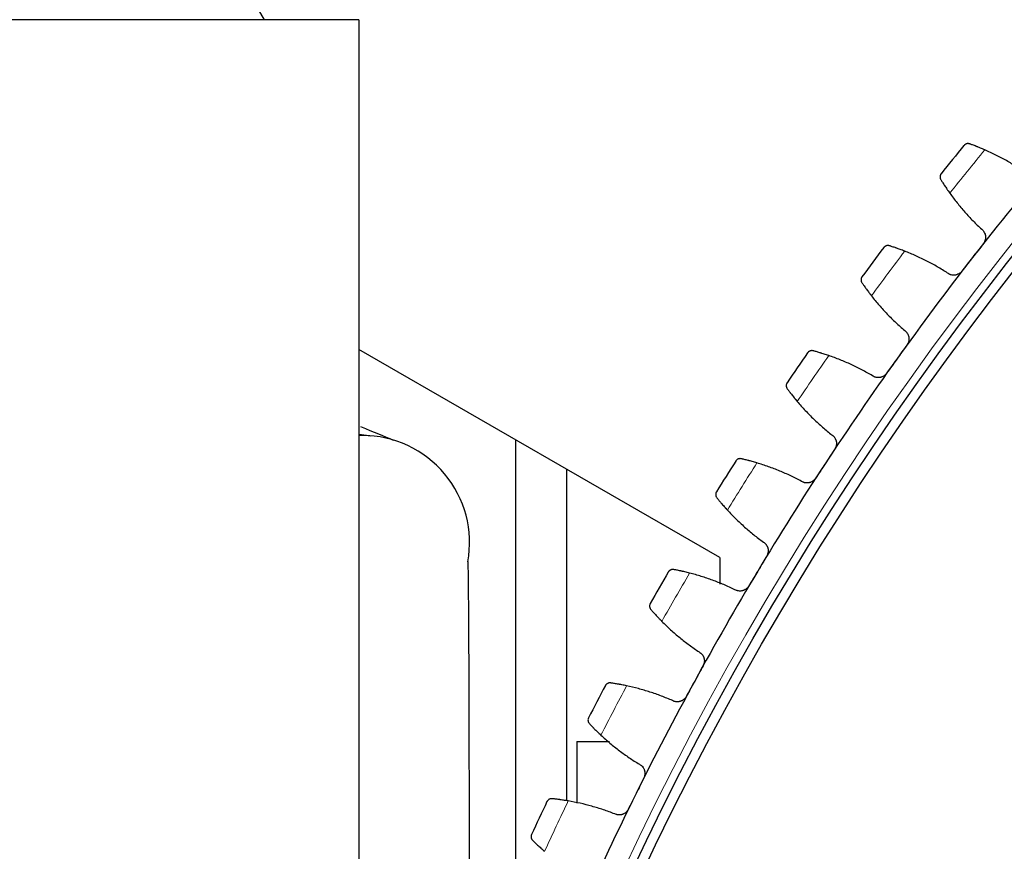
# Model space of a CAD drawing. Header units: inches. Extents: x 0 to 20790, y -12 to 14700.
# Tile 230 of 256: x 9309 to 9502, y 4636 to 4799. Entities that reach past the tile are written whole.
import ezdxf

# ---------------------------------------------------------------- set-up
doc = ezdxf.new("R2010")
doc.units = ezdxf.units.IN
doc.layers.add('1', color=7, linetype='Continuous', true_color=0xffffff)

msp = doc.modelspace()

# ---------------------------------------------------------------- linework, layer by layer
at = {"layer": '1', "color": 2, "linetype": 'Continuous', "lineweight": 25}
for p, q in [((9357.29, 4799.374), (9334.196, 4839.374)), ((9375.791, 4799.374), (9288.091, 4799.374)), ((9375.791, 4799.374), (9375.791, 4574.673)), ((9446.49, 4693.932), (9375.793, 4734.749)), ((9406.49, 4717.024), (9406.49, 4631.473)), ((9416.49, 4711.247), (9416.49, 4646.291)), ((9446.49, 4693.932), (9446.49, 4688.739)), ((9418.49, 4657.874), (9418.49, 4645.781)), ((9418.49, 4657.874), (9424.895, 4657.874))]:
    msp.add_line(p, q, dxfattribs=at)
at = {"layer": '1', "color": 110, "linetype": 'Continuous', "lineweight": 13}
msp.add_circle((9986.49, 4371.874), 616.6, dxfattribs=at)
at = {"layer": '1', "color": 2, "linetype": 'Continuous', "lineweight": 25}
for radius in [615, 613]:
    msp.add_circle((9986.49, 4371.874), radius, dxfattribs=at)
for centre, radius, start, end in [((9986.49, 4371.874), 636, 140.698183, 141.340034), ((9986.49, 4371.874), 621, 139.872611, 142.165605), ((9986.49, 4371.874), 636, 142.991177, 143.633027), ((9986.49, 4371.874), 621, 142.165605, 144.458599), ((9986.49, 4371.874), 636, 145.28417, 145.926021), ((9986.49, 4371.874), 621, 144.458599, 146.751592), ((9376.49, 4696.87), 21, 90, 91.9125), ((9376.49, 4696.87), 21, 349.74562, 90), ((9986.49, 4371.874), 636, 147.577164, 148.219014), ((9986.49, 4371.874), 621, 146.751592, 149.044586), ((9986.49, 4371.874), 636, 149.870158, 150.512008), ((9986.49, 4371.874), 621, 149.044586, 151.33758), ((9986.49, 4371.874), 621, 151.33758, 153.630573), ((9986.49, 4371.874), 636, 152.163151, 152.805002), ((9986.49, 4371.874), 621, 153.630573, 155.923567), ((9986.49, 4371.874), 636, 154.456145, 155.097995)]:
    msp.add_arc(centre, radius, start, end, dxfattribs=at)
at = {"layer": '1', "color": 110, "linetype": 'Continuous', "lineweight": 13}
for start, end in [(140.524748, 141.513469), (142.817741, 143.806463), (145.110735, 146.099456), (147.403729, 148.39245), (149.696722, 150.685443), (151.989716, 152.978437), (154.282709, 155.271431)]:
    msp.add_arc((9986.49, 4371.874), 632.294, start, end, dxfattribs=at)
at = {"layer": '1', "color": 2, "linetype": 'Continuous', "lineweight": 25}
for points, knots in [([(9495.451, 4775.029), (9495.393, 4775.049), (9495.337, 4775.063), (9495.225, 4775.082), (9495.171, 4775.087), (9495.064, 4775.087), (9495.012, 4775.083), (9494.91, 4775.067), (9494.86, 4775.055), (9494.765, 4775.025), (9494.719, 4775.006), (9494.631, 4774.964), (9494.59, 4774.939), (9494.511, 4774.885), (9494.473, 4774.856), (9494.421, 4774.807), (9494.396, 4774.783), (9494.368, 4774.752), (9494.354, 4774.736), (9494.348, 4774.729), (9494.345, 4774.725), (9494.343, 4774.722), (9494.341, 4774.72)], [0, 0, 0, 0, 0.125, 0.125, 0.25, 0.25, 0.375, 0.375, 0.5, 0.5, 0.625, 0.625, 0.75, 0.75, 0.875, 0.875, 0.9375, 0.96875, 0.984375, 0.9921875, 0.9921875, 1, 1, 1, 1]), ([(9498.423, 4773.852), (9498.272, 4773.918), (9498.123, 4773.982), (9497.83, 4774.106), (9497.543, 4774.226), (9497.267, 4774.338), (9497.064, 4774.42), (9496.997, 4774.446), (9496.897, 4774.486), (9496.864, 4774.499), (9496.799, 4774.524), (9496.767, 4774.537), (9496.607, 4774.599), (9496.362, 4774.694), (9496.136, 4774.778), (9495.921, 4774.858), (9495.819, 4774.896), (9495.698, 4774.94), (9495.674, 4774.948), (9495.627, 4774.965), (9495.558, 4774.99), (9495.492, 4775.014), (9495.451, 4775.029)], [0, 0, 0, 0, 0.125, 0.125, 0.25, 0.375, 0.375, 0.4375, 0.4375, 0.46875, 0.46875, 0.5, 0.5, 0.625, 0.75, 0.75, 0.875, 0.875, 0.90625, 0.90625, 0.9375, 1, 1, 1, 1]), ([(9489.859, 4769.182), (9489.858, 4769.181), (9489.857, 4769.18), (9489.855, 4769.177), (9489.854, 4769.176), (9489.852, 4769.173), (9489.846, 4769.166), (9489.834, 4769.149), (9489.809, 4769.115), (9489.79, 4769.085), (9489.754, 4769.024), (9489.733, 4768.982), (9489.679, 4768.85), (9489.655, 4768.756), (9489.64, 4768.607), (9489.639, 4768.557), (9489.643, 4768.48), (9489.645, 4768.454), (9489.652, 4768.401), (9489.656, 4768.375), (9489.673, 4768.295), (9489.689, 4768.242), (9489.731, 4768.137), (9489.757, 4768.084), (9489.789, 4768.032)], [0, 0, 0, 0, 0.0039062, 0.0039062, 0.0078125, 0.0078125, 0.015625, 0.03125, 0.0625, 0.125, 0.125, 0.25, 0.25, 0.5, 0.5, 0.625, 0.625, 0.6875, 0.6875, 0.75, 0.75, 0.875, 0.875, 1, 1, 1, 1]), ([(9489.789, 4768.032), (9489.835, 4767.957), (9489.886, 4767.875), (9489.994, 4767.703), (9490.109, 4767.519), (9490.239, 4767.316), (9490.325, 4767.183), (9490.343, 4767.156), (9490.378, 4767.102), (9490.396, 4767.074), (9490.45, 4766.991), (9490.487, 4766.934), (9490.6, 4766.763), (9490.678, 4766.645), (9490.84, 4766.405), (9490.923, 4766.282), (9491.053, 4766.092), (9491.097, 4766.029), (9491.163, 4765.932), (9491.186, 4765.9), (9491.231, 4765.835), (9491.254, 4765.802), (9491.369, 4765.638), (9491.463, 4765.505), (9491.559, 4765.37)], [0, 0, 0, 0, 0.125, 0.125, 0.25, 0.375, 0.375, 0.40625, 0.40625, 0.4375, 0.4375, 0.5, 0.5, 0.625, 0.625, 0.75, 0.75, 0.8125, 0.8125, 0.84375, 0.84375, 0.875, 0.875, 1, 1, 1, 1]), ([(9497.802, 4758.294), (9497.903, 4758.214), (9497.995, 4758.125), (9498.12, 4757.98), (9498.159, 4757.93), (9498.214, 4757.851), (9498.232, 4757.825), (9498.267, 4757.77), (9498.284, 4757.742), (9498.363, 4757.602), (9498.416, 4757.485), (9498.477, 4757.302), (9498.495, 4757.24), (9498.517, 4757.145), (9498.524, 4757.112), (9498.535, 4757.048), (9498.54, 4757.016), (9498.561, 4756.855), (9498.566, 4756.725), (9498.555, 4756.562), (9498.552, 4756.529), (9498.544, 4756.464), (9498.54, 4756.431), (9498.524, 4756.333), (9498.51, 4756.269), (9498.459, 4756.079), (9498.412, 4755.956), (9498.338, 4755.807), (9498.323, 4755.777), (9498.29, 4755.719), (9498.273, 4755.691), (9498.22, 4755.606), (9498.182, 4755.551), (9498.141, 4755.498)], [0, 0, 0, 0, 0.125, 0.125, 0.1875, 0.1875, 0.21875, 0.21875, 0.25, 0.25, 0.375, 0.375, 0.4375, 0.4375, 0.46875, 0.46875, 0.5, 0.5, 0.625, 0.625, 0.65625, 0.65625, 0.6875, 0.6875, 0.75, 0.75, 0.875, 0.875, 0.90625, 0.90625, 0.9375, 0.9375, 1, 1, 1, 1]), ([(9479.714, 4755.06), (9479.656, 4755.078), (9479.599, 4755.09), (9479.487, 4755.104), (9479.432, 4755.106), (9479.325, 4755.102), (9479.273, 4755.096), (9479.172, 4755.076), (9479.123, 4755.062), (9479.028, 4755.028), (9478.983, 4755.008), (9478.898, 4754.962), (9478.857, 4754.936), (9478.78, 4754.879), (9478.744, 4754.847), (9478.694, 4754.797), (9478.669, 4754.771), (9478.643, 4754.74), (9478.63, 4754.723), (9478.624, 4754.716), (9478.621, 4754.712), (9478.619, 4754.709), (9478.617, 4754.707)], [0, 0, 0, 0, 0.125, 0.125, 0.25, 0.25, 0.375, 0.375, 0.5, 0.5, 0.625, 0.625, 0.75, 0.75, 0.875, 0.875, 0.9375, 0.96875, 0.984375, 0.9921875, 0.9921875, 1, 1, 1, 1]), ([(9482.731, 4754.003), (9482.577, 4754.063), (9482.426, 4754.121), (9482.129, 4754.233), (9481.837, 4754.341), (9481.556, 4754.442), (9481.35, 4754.516), (9481.282, 4754.539), (9481.181, 4754.575), (9481.148, 4754.586), (9481.081, 4754.609), (9481.049, 4754.621), (9480.887, 4754.677), (9480.638, 4754.761), (9480.409, 4754.837), (9480.191, 4754.908), (9480.087, 4754.941), (9479.964, 4754.981), (9479.94, 4754.988), (9479.892, 4755.003), (9479.822, 4755.026), (9479.756, 4755.046), (9479.714, 4755.06)], [0, 0, 0, 0, 0.125, 0.125, 0.25, 0.375, 0.375, 0.4375, 0.4375, 0.46875, 0.46875, 0.5, 0.5, 0.625, 0.75, 0.75, 0.875, 0.875, 0.90625, 0.90625, 0.9375, 1, 1, 1, 1]), ([(9474.361, 4748.994), (9474.36, 4748.992), (9474.359, 4748.991), (9474.357, 4748.989), (9474.356, 4748.988), (9474.354, 4748.984), (9474.348, 4748.977), (9474.337, 4748.96), (9474.314, 4748.925), (9474.296, 4748.894), (9474.262, 4748.832), (9474.243, 4748.789), (9474.194, 4748.654), (9474.174, 4748.56), (9474.165, 4748.411), (9474.165, 4748.36), (9474.172, 4748.283), (9474.176, 4748.258), (9474.185, 4748.205), (9474.19, 4748.179), (9474.21, 4748.1), (9474.228, 4748.048), (9474.274, 4747.944), (9474.302, 4747.893), (9474.336, 4747.842)], [0, 0, 0, 0, 0.0039063, 0.0039063, 0.0078125, 0.0078125, 0.015625, 0.03125, 0.0625, 0.125, 0.125, 0.25, 0.25, 0.5, 0.5, 0.625, 0.625, 0.6875, 0.6875, 0.75, 0.75, 0.875, 0.875, 1, 1, 1, 1]), ([(9493.925, 4750.07), (9493.884, 4750.017), (9493.797, 4749.917), (9493.654, 4749.78), (9493.55, 4749.699), (9493.469, 4749.642), (9493.441, 4749.623), (9493.385, 4749.588), (9493.357, 4749.571), (9493.213, 4749.49), (9493.094, 4749.437), (9492.938, 4749.386), (9492.907, 4749.377), (9492.859, 4749.364), (9492.843, 4749.36), (9492.811, 4749.352), (9492.731, 4749.333), (9492.587, 4749.308), (9492.458, 4749.299), (9492.329, 4749.296), (9492.264, 4749.297), (9492.069, 4749.311), (9491.942, 4749.333), (9491.757, 4749.384), (9491.696, 4749.404), (9491.606, 4749.438), (9491.576, 4749.45), (9491.517, 4749.476), (9491.488, 4749.489), (9491.344, 4749.561), (9491.235, 4749.628), (9491.132, 4749.706)], [0, 0, 0, 0, 0.0625, 0.125, 0.1875, 0.1875, 0.21875, 0.21875, 0.25, 0.25, 0.375, 0.375, 0.40625, 0.40625, 0.421875, 0.421875, 0.4375, 0.5, 0.5625, 0.5625, 0.625, 0.625, 0.75, 0.75, 0.8125, 0.8125, 0.84375, 0.84375, 0.875, 0.875, 1, 1, 1, 1]), ([(9474.336, 4747.842), (9474.386, 4747.768), (9474.44, 4747.689), (9474.554, 4747.521), (9474.677, 4747.343), (9474.815, 4747.145), (9474.906, 4747.015), (9474.925, 4746.989), (9474.962, 4746.936), (9474.981, 4746.909), (9475.039, 4746.828), (9475.078, 4746.773), (9475.198, 4746.606), (9475.28, 4746.492), (9475.451, 4746.258), (9475.54, 4746.138), (9475.677, 4745.955), (9475.723, 4745.893), (9475.794, 4745.799), (9475.818, 4745.767), (9475.866, 4745.704), (9475.89, 4745.672), (9476.011, 4745.513), (9476.111, 4745.384), (9476.212, 4745.253)], [0, 0, 0, 0, 0.125, 0.125, 0.25, 0.375, 0.375, 0.40625, 0.40625, 0.4375, 0.4375, 0.5, 0.5, 0.625, 0.625, 0.75, 0.75, 0.8125, 0.8125, 0.84375, 0.84375, 0.875, 0.875, 1, 1, 1, 1]), ([(9482.733, 4738.432), (9482.837, 4738.356), (9482.932, 4738.272), (9483.063, 4738.132), (9483.104, 4738.083), (9483.163, 4738.007), (9483.182, 4737.981), (9483.218, 4737.927), (9483.236, 4737.9), (9483.321, 4737.763), (9483.378, 4737.649), (9483.447, 4737.468), (9483.467, 4737.407), (9483.493, 4737.312), (9483.501, 4737.281), (9483.515, 4737.217), (9483.522, 4737.185), (9483.549, 4737.025), (9483.558, 4736.895), (9483.554, 4736.732), (9483.553, 4736.699), (9483.548, 4736.633), (9483.545, 4736.6), (9483.532, 4736.502), (9483.521, 4736.437), (9483.477, 4736.245), (9483.436, 4736.121), (9483.368, 4735.969), (9483.354, 4735.939), (9483.324, 4735.879), (9483.308, 4735.85), (9483.258, 4735.763), (9483.222, 4735.707), (9483.183, 4735.653)], [0, 0, 0, 0, 0.125, 0.125, 0.1875, 0.1875, 0.21875, 0.21875, 0.25, 0.25, 0.375, 0.375, 0.4375, 0.4375, 0.46875, 0.46875, 0.5, 0.5, 0.625, 0.625, 0.65625, 0.65625, 0.6875, 0.6875, 0.75, 0.75, 0.875, 0.875, 0.90625, 0.90625, 0.9375, 0.9375, 1, 1, 1, 1]), ([(9464.788, 4734.477), (9464.73, 4734.493), (9464.672, 4734.502), (9464.56, 4734.512), (9464.505, 4734.512), (9464.398, 4734.504), (9464.346, 4734.496), (9464.246, 4734.472), (9464.198, 4734.456), (9464.105, 4734.418), (9464.061, 4734.396), (9463.977, 4734.346), (9463.937, 4734.319), (9463.863, 4734.259), (9463.828, 4734.226), (9463.78, 4734.174), (9463.757, 4734.147), (9463.731, 4734.114), (9463.719, 4734.098), (9463.714, 4734.09), (9463.71, 4734.085), (9463.709, 4734.083), (9463.707, 4734.081)], [0, 0, 0, 0, 0.125, 0.125, 0.25, 0.25, 0.375, 0.375, 0.5, 0.5, 0.625, 0.625, 0.75, 0.75, 0.875, 0.875, 0.9375, 0.96875, 0.984375, 0.9921875, 0.9921875, 1, 1, 1, 1]), ([(9467.846, 4733.542), (9467.689, 4733.595), (9467.536, 4733.647), (9467.234, 4733.747), (9466.939, 4733.844), (9466.654, 4733.934), (9466.445, 4733.999), (9466.376, 4734.02), (9466.274, 4734.051), (9466.24, 4734.061), (9466.173, 4734.082), (9466.14, 4734.092), (9465.976, 4734.141), (9465.723, 4734.216), (9465.492, 4734.282), (9465.271, 4734.344), (9465.166, 4734.374), (9465.042, 4734.408), (9465.017, 4734.415), (9464.969, 4734.428), (9464.898, 4734.447), (9464.831, 4734.465), (9464.788, 4734.477)], [0, 0, 0, 0, 0.125, 0.125, 0.25, 0.375, 0.375, 0.4375, 0.4375, 0.46875, 0.46875, 0.5, 0.5, 0.625, 0.75, 0.75, 0.875, 0.875, 0.90625, 0.90625, 0.9375, 1, 1, 1, 1]), ([(9479.188, 4730.06), (9479.149, 4730.005), (9479.066, 4729.901), (9478.929, 4729.759), (9478.828, 4729.674), (9478.749, 4729.614), (9478.722, 4729.594), (9478.668, 4729.557), (9478.64, 4729.538), (9478.5, 4729.452), (9478.383, 4729.394), (9478.229, 4729.337), (9478.198, 4729.326), (9478.151, 4729.311), (9478.135, 4729.307), (9478.104, 4729.297), (9478.025, 4729.275), (9477.882, 4729.245), (9477.753, 4729.231), (9477.624, 4729.222), (9477.559, 4729.221), (9477.364, 4729.228), (9477.236, 4729.244), (9477.049, 4729.288), (9476.988, 4729.305), (9476.896, 4729.335), (9476.866, 4729.346), (9476.806, 4729.37), (9476.776, 4729.382), (9476.629, 4729.448), (9476.518, 4729.511), (9476.412, 4729.585)], [0, 0, 0, 0, 0.0625, 0.125, 0.1875, 0.1875, 0.21875, 0.21875, 0.25, 0.25, 0.375, 0.375, 0.40625, 0.40625, 0.421875, 0.421875, 0.4375, 0.5, 0.5625, 0.5625, 0.625, 0.625, 0.75, 0.75, 0.8125, 0.8125, 0.84375, 0.84375, 0.875, 0.875, 1, 1, 1, 1]), ([(9459.682, 4728.202), (9459.681, 4728.2), (9459.681, 4728.199), (9459.679, 4728.197), (9459.678, 4728.195), (9459.676, 4728.192), (9459.671, 4728.184), (9459.66, 4728.167), (9459.638, 4728.131), (9459.622, 4728.1), (9459.59, 4728.036), (9459.573, 4727.992), (9459.529, 4727.856), (9459.513, 4727.76), (9459.51, 4727.612), (9459.512, 4727.561), (9459.523, 4727.484), (9459.527, 4727.459), (9459.538, 4727.407), (9459.545, 4727.381), (9459.568, 4727.303), (9459.588, 4727.251), (9459.638, 4727.149), (9459.668, 4727.099), (9459.704, 4727.05)], [0, 0, 0, 0, 0.0039063, 0.0039063, 0.0078125, 0.0078125, 0.015625, 0.03125, 0.0625, 0.125, 0.125, 0.25, 0.25, 0.5, 0.5, 0.625, 0.625, 0.6875, 0.6875, 0.75, 0.75, 0.875, 0.875, 1, 1, 1, 1]), ([(9459.704, 4727.05), (9459.757, 4726.978), (9459.813, 4726.901), (9459.935, 4726.738), (9460.064, 4726.564), (9460.21, 4726.372), (9460.307, 4726.247), (9460.326, 4726.221), (9460.366, 4726.17), (9460.386, 4726.144), (9460.447, 4726.065), (9460.488, 4726.011), (9460.614, 4725.849), (9460.702, 4725.739), (9460.882, 4725.512), (9460.975, 4725.396), (9461.119, 4725.218), (9461.168, 4725.158), (9461.242, 4725.067), (9461.267, 4725.036), (9461.318, 4724.975), (9461.343, 4724.944), (9461.471, 4724.789), (9461.575, 4724.665), (9461.682, 4724.538)], [0, 0, 0, 0, 0.125, 0.125, 0.25, 0.375, 0.375, 0.40625, 0.40625, 0.4375, 0.4375, 0.5, 0.5, 0.625, 0.625, 0.75, 0.75, 0.8125, 0.8125, 0.84375, 0.84375, 0.875, 0.875, 1, 1, 1, 1]), ([(9378.158, 4717.759), (9378.039, 4717.784), (9377.257, 4717.939), (9376.463, 4717.998), (9375.787, 4717.992)], [0, 0, 0, 0, 0.1526974, 1, 1, 1, 1]), ([(9468.47, 4717.984), (9468.577, 4717.912), (9468.676, 4717.831), (9468.812, 4717.697), (9468.855, 4717.649), (9468.917, 4717.575), (9468.937, 4717.55), (9468.976, 4717.499), (9468.995, 4717.472), (9469.085, 4717.339), (9469.147, 4717.226), (9469.223, 4717.049), (9469.245, 4716.988), (9469.275, 4716.895), (9469.284, 4716.864), (9469.301, 4716.801), (9469.308, 4716.769), (9469.342, 4716.61), (9469.357, 4716.481), (9469.359, 4716.318), (9469.359, 4716.285), (9469.357, 4716.219), (9469.355, 4716.186), (9469.346, 4716.087), (9469.338, 4716.022), (9469.302, 4715.828), (9469.265, 4715.702), (9469.204, 4715.547), (9469.191, 4715.517), (9469.163, 4715.456), (9469.148, 4715.426), (9469.102, 4715.338), (9469.068, 4715.28), (9469.032, 4715.224)], [0, 0, 0, 0, 0.125, 0.125, 0.1875, 0.1875, 0.21875, 0.21875, 0.25, 0.25, 0.375, 0.375, 0.4375, 0.4375, 0.46875, 0.46875, 0.5, 0.5, 0.625, 0.625, 0.65625, 0.65625, 0.6875, 0.6875, 0.75, 0.75, 0.875, 0.875, 0.90625, 0.90625, 0.9375, 0.9375, 1, 1, 1, 1]), ([(9450.699, 4713.313), (9450.639, 4713.327), (9450.581, 4713.334), (9450.469, 4713.34), (9450.414, 4713.337), (9450.308, 4713.325), (9450.256, 4713.315), (9450.157, 4713.287), (9450.109, 4713.269), (9450.018, 4713.227), (9449.975, 4713.204), (9449.893, 4713.151), (9449.854, 4713.121), (9449.783, 4713.058), (9449.749, 4713.024), (9449.703, 4712.97), (9449.681, 4712.943), (9449.657, 4712.909), (9449.645, 4712.892), (9449.64, 4712.884), (9449.637, 4712.879), (9449.635, 4712.877), (9449.634, 4712.874)], [0, 0, 0, 0, 0.125, 0.125, 0.25, 0.25, 0.375, 0.375, 0.5, 0.5, 0.625, 0.625, 0.75, 0.75, 0.875, 0.875, 0.9375, 0.96875, 0.984375, 0.9921875, 0.9921875, 1, 1, 1, 1]), ([(9453.791, 4712.501), (9453.632, 4712.549), (9453.477, 4712.594), (9453.172, 4712.682), (9452.872, 4712.767), (9452.584, 4712.845), (9452.373, 4712.902), (9452.303, 4712.92), (9452.2, 4712.947), (9452.166, 4712.956), (9452.098, 4712.974), (9452.064, 4712.983), (9451.898, 4713.025), (9451.643, 4713.09), (9451.409, 4713.147), (9451.186, 4713.2), (9451.08, 4713.226), (9450.955, 4713.255), (9450.93, 4713.26), (9450.881, 4713.272), (9450.81, 4713.288), (9450.742, 4713.304), (9450.699, 4713.313)], [0, 0, 0, 0, 0.125, 0.125, 0.25, 0.375, 0.375, 0.4375, 0.4375, 0.46875, 0.46875, 0.5, 0.5, 0.625, 0.75, 0.75, 0.875, 0.875, 0.90625, 0.90625, 0.9375, 1, 1, 1, 1]), ([(9465.263, 4709.476), (9465.226, 4709.42), (9465.148, 4709.313), (9465.017, 4709.166), (9464.919, 4709.076), (9464.843, 4709.013), (9464.817, 4708.992), (9464.764, 4708.952), (9464.737, 4708.933), (9464.6, 4708.841), (9464.485, 4708.779), (9464.334, 4708.716), (9464.304, 4708.704), (9464.257, 4708.687), (9464.242, 4708.681), (9464.21, 4708.671), (9464.132, 4708.646), (9463.991, 4708.61), (9463.863, 4708.59), (9463.734, 4708.577), (9463.669, 4708.573), (9463.474, 4708.572), (9463.346, 4708.583), (9463.157, 4708.619), (9463.095, 4708.634), (9463.002, 4708.661), (9462.972, 4708.67), (9462.91, 4708.691), (9462.88, 4708.702), (9462.731, 4708.762), (9462.617, 4708.821), (9462.509, 4708.89)], [0, 0, 0, 0, 0.0625, 0.125, 0.1875, 0.1875, 0.21875, 0.21875, 0.25, 0.25, 0.375, 0.375, 0.40625, 0.40625, 0.421875, 0.421875, 0.4375, 0.5, 0.5625, 0.5625, 0.625, 0.625, 0.75, 0.75, 0.8125, 0.8125, 0.84375, 0.84375, 0.875, 0.875, 1, 1, 1, 1]), ([(9445.848, 4706.839), (9445.847, 4706.838), (9445.846, 4706.836), (9445.844, 4706.834), (9445.844, 4706.833), (9445.841, 4706.829), (9445.837, 4706.821), (9445.826, 4706.803), (9445.806, 4706.767), (9445.791, 4706.735), (9445.762, 4706.67), (9445.747, 4706.625), (9445.708, 4706.487), (9445.696, 4706.391), (9445.699, 4706.242), (9445.703, 4706.192), (9445.717, 4706.116), (9445.722, 4706.09), (9445.735, 4706.039), (9445.743, 4706.013), (9445.769, 4705.937), (9445.791, 4705.886), (9445.845, 4705.786), (9445.878, 4705.737), (9445.915, 4705.689)], [0, 0, 0, 0, 0.0039063, 0.0039063, 0.0078125, 0.0078125, 0.015625, 0.03125, 0.0625, 0.125, 0.125, 0.25, 0.25, 0.5, 0.5, 0.625, 0.625, 0.6875, 0.6875, 0.75, 0.75, 0.875, 0.875, 1, 1, 1, 1]), ([(9445.915, 4705.689), (9445.971, 4705.62), (9446.031, 4705.545), (9446.159, 4705.386), (9446.295, 4705.218), (9446.448, 4705.032), (9446.55, 4704.91), (9446.57, 4704.886), (9446.612, 4704.836), (9446.633, 4704.811), (9446.697, 4704.734), (9446.74, 4704.683), (9446.873, 4704.526), (9446.965, 4704.419), (9447.154, 4704.199), (9447.251, 4704.087), (9447.403, 4703.915), (9447.454, 4703.857), (9447.532, 4703.769), (9447.558, 4703.739), (9447.611, 4703.68), (9447.637, 4703.65), (9447.771, 4703.501), (9447.881, 4703.38), (9447.992, 4703.259)], [0, 0, 0, 0, 0.125, 0.125, 0.25, 0.375, 0.375, 0.40625, 0.40625, 0.4375, 0.4375, 0.5, 0.5, 0.625, 0.625, 0.75, 0.75, 0.8125, 0.8125, 0.84375, 0.84375, 0.875, 0.875, 1, 1, 1, 1]), ([(9455.037, 4696.981), (9455.147, 4696.913), (9455.249, 4696.837), (9455.39, 4696.708), (9455.435, 4696.662), (9455.5, 4696.591), (9455.521, 4696.566), (9455.562, 4696.516), (9455.582, 4696.491), (9455.678, 4696.361), (9455.744, 4696.251), (9455.827, 4696.077), (9455.852, 4696.017), (9455.885, 4695.925), (9455.895, 4695.894), (9455.915, 4695.832), (9455.923, 4695.8), (9455.964, 4695.643), (9455.983, 4695.515), (9455.992, 4695.352), (9455.993, 4695.319), (9455.994, 4695.253), (9455.993, 4695.22), (9455.989, 4695.121), (9455.982, 4695.055), (9455.954, 4694.86), (9455.923, 4694.733), (9455.868, 4694.576), (9455.856, 4694.545), (9455.83, 4694.483), (9455.817, 4694.452), (9455.774, 4694.362), (9455.743, 4694.303), (9455.709, 4694.246)], [0, 0, 0, 0, 0.125, 0.125, 0.1875, 0.1875, 0.21875, 0.21875, 0.25, 0.25, 0.375, 0.375, 0.4375, 0.4375, 0.46875, 0.46875, 0.5, 0.5, 0.625, 0.625, 0.65625, 0.65625, 0.6875, 0.6875, 0.75, 0.75, 0.875, 0.875, 0.90625, 0.90625, 0.9375, 0.9375, 1, 1, 1, 1]), ([(9397.481, 4625.815), (9397.477, 4630.432), (9397.465, 4640.32), (9397.438, 4654.823), (9397.401, 4668.662), (9397.354, 4680.183), (9397.297, 4688.371), (9397.235, 4692.432), (9397.19, 4693.238), (9397.169, 4693.206)], [0, 0, 0, 0, 0.1304081, 0.2823168, 0.4329001, 0.5818474, 0.7294148, 0.8763816, 1, 1, 1, 1]), ([(9437.467, 4691.603), (9437.407, 4691.614), (9437.349, 4691.619), (9437.236, 4691.62), (9437.181, 4691.616), (9437.076, 4691.599), (9437.025, 4691.587), (9436.927, 4691.555), (9436.88, 4691.535), (9436.79, 4691.49), (9436.748, 4691.464), (9436.668, 4691.408), (9436.631, 4691.378), (9436.562, 4691.312), (9436.53, 4691.276), (9436.486, 4691.221), (9436.465, 4691.192), (9436.442, 4691.157), (9436.431, 4691.14), (9436.426, 4691.132), (9436.423, 4691.127), (9436.422, 4691.124), (9436.42, 4691.122)], [0, 0, 0, 0, 0.125, 0.125, 0.25, 0.25, 0.375, 0.375, 0.5, 0.5, 0.625, 0.625, 0.75, 0.75, 0.875, 0.875, 0.9375, 0.96875, 0.984375, 0.9921875, 0.9921875, 1, 1, 1, 1]), ([(9440.589, 4690.915), (9440.429, 4690.957), (9440.272, 4690.996), (9439.963, 4691.072), (9439.661, 4691.144), (9439.37, 4691.211), (9439.156, 4691.259), (9439.086, 4691.275), (9438.981, 4691.298), (9438.947, 4691.305), (9438.879, 4691.32), (9438.845, 4691.327), (9438.677, 4691.363), (9438.42, 4691.418), (9438.184, 4691.465), (9437.959, 4691.51), (9437.851, 4691.531), (9437.725, 4691.555), (9437.7, 4691.56), (9437.651, 4691.569), (9437.579, 4691.582), (9437.51, 4691.595), (9437.467, 4691.603)], [0, 0, 0, 0, 0.125, 0.125, 0.25, 0.375, 0.375, 0.4375, 0.4375, 0.46875, 0.46875, 0.5, 0.5, 0.625, 0.75, 0.75, 0.875, 0.875, 0.90625, 0.90625, 0.9375, 1, 1, 1, 1]), ([(9452.173, 4688.351), (9452.139, 4688.294), (9452.065, 4688.184), (9451.939, 4688.032), (9451.846, 4687.938), (9451.772, 4687.872), (9451.746, 4687.85), (9451.695, 4687.808), (9451.669, 4687.788), (9451.536, 4687.691), (9451.424, 4687.624), (9451.275, 4687.555), (9451.245, 4687.541), (9451.2, 4687.523), (9451.184, 4687.517), (9451.154, 4687.505), (9451.077, 4687.477), (9450.936, 4687.435), (9450.809, 4687.41), (9450.681, 4687.392), (9450.617, 4687.385), (9450.422, 4687.376), (9450.293, 4687.383), (9450.103, 4687.411), (9450.04, 4687.423), (9449.947, 4687.446), (9449.916, 4687.455), (9449.854, 4687.473), (9449.823, 4687.483), (9449.672, 4687.537), (9449.555, 4687.591), (9449.444, 4687.656)], [0, 0, 0, 0, 0.0625, 0.125, 0.1875, 0.1875, 0.21875, 0.21875, 0.25, 0.25, 0.375, 0.375, 0.40625, 0.40625, 0.421875, 0.421875, 0.4375, 0.5, 0.5625, 0.5625, 0.625, 0.625, 0.75, 0.75, 0.8125, 0.8125, 0.84375, 0.84375, 0.875, 0.875, 1, 1, 1, 1]), ([(9432.879, 4684.94), (9432.878, 4684.938), (9432.877, 4684.937), (9432.876, 4684.935), (9432.875, 4684.933), (9432.873, 4684.929), (9432.869, 4684.922), (9432.859, 4684.903), (9432.84, 4684.866), (9432.826, 4684.833), (9432.8, 4684.767), (9432.786, 4684.722), (9432.754, 4684.583), (9432.745, 4684.486), (9432.754, 4684.338), (9432.761, 4684.288), (9432.777, 4684.212), (9432.783, 4684.187), (9432.798, 4684.136), (9432.807, 4684.111), (9432.837, 4684.035), (9432.861, 4683.985), (9432.919, 4683.887), (9432.953, 4683.84), (9432.993, 4683.794)], [0, 0, 0, 0, 0.0039063, 0.0039063, 0.0078125, 0.0078125, 0.015625, 0.03125, 0.0625, 0.125, 0.125, 0.25, 0.25, 0.5, 0.5, 0.625, 0.625, 0.6875, 0.6875, 0.75, 0.75, 0.875, 0.875, 1, 1, 1, 1]), ([(9432.993, 4683.794), (9433.051, 4683.726), (9433.113, 4683.654), (9433.247, 4683.501), (9433.391, 4683.338), (9433.551, 4683.159), (9433.657, 4683.041), (9433.679, 4683.017), (9433.722, 4682.969), (9433.745, 4682.945), (9433.812, 4682.871), (9433.857, 4682.821), (9433.996, 4682.67), (9434.092, 4682.566), (9434.289, 4682.354), (9434.391, 4682.246), (9434.549, 4682.08), (9434.603, 4682.024), (9434.684, 4681.94), (9434.712, 4681.911), (9434.767, 4681.854), (9434.795, 4681.825), (9434.934, 4681.682), (9435.048, 4681.565), (9435.165, 4681.448)], [0, 0, 0, 0, 0.125, 0.125, 0.25, 0.375, 0.375, 0.40625, 0.40625, 0.4375, 0.4375, 0.5, 0.5, 0.625, 0.625, 0.75, 0.75, 0.8125, 0.8125, 0.84375, 0.84375, 0.875, 0.875, 1, 1, 1, 1]), ([(9442.455, 4675.457), (9442.568, 4675.394), (9442.673, 4675.322), (9442.819, 4675.198), (9442.866, 4675.155), (9442.933, 4675.086), (9442.955, 4675.062), (9442.998, 4675.014), (9443.019, 4674.989), (9443.12, 4674.864), (9443.19, 4674.756), (9443.28, 4674.586), (9443.308, 4674.527), (9443.345, 4674.436), (9443.356, 4674.406), (9443.378, 4674.344), (9443.388, 4674.313), (9443.434, 4674.158), (9443.459, 4674.03), (9443.475, 4673.868), (9443.477, 4673.835), (9443.48, 4673.769), (9443.481, 4673.736), (9443.48, 4673.637), (9443.477, 4673.571), (9443.457, 4673.375), (9443.431, 4673.246), (9443.381, 4673.087), (9443.371, 4673.056), (9443.348, 4672.993), (9443.336, 4672.962), (9443.297, 4672.87), (9443.268, 4672.81), (9443.236, 4672.751)], [0, 0, 0, 0, 0.125, 0.125, 0.1875, 0.1875, 0.21875, 0.21875, 0.25, 0.25, 0.375, 0.375, 0.4375, 0.4375, 0.46875, 0.46875, 0.5, 0.5, 0.625, 0.625, 0.65625, 0.65625, 0.6875, 0.6875, 0.75, 0.75, 0.875, 0.875, 0.90625, 0.90625, 0.9375, 0.9375, 1, 1, 1, 1]), ([(9425.114, 4669.381), (9425.054, 4669.39), (9424.996, 4669.392), (9424.883, 4669.389), (9424.828, 4669.382), (9424.723, 4669.361), (9424.673, 4669.347), (9424.577, 4669.311), (9424.53, 4669.29), (9424.443, 4669.241), (9424.401, 4669.214), (9424.324, 4669.154), (9424.288, 4669.122), (9424.221, 4669.053), (9424.191, 4669.017), (9424.149, 4668.959), (9424.129, 4668.93), (9424.108, 4668.894), (9424.098, 4668.876), (9424.093, 4668.868), (9424.091, 4668.863), (9424.089, 4668.861), (9424.088, 4668.858)], [0, 0, 0, 0, 0.125, 0.125, 0.25, 0.25, 0.375, 0.375, 0.5, 0.5, 0.625, 0.625, 0.75, 0.75, 0.875, 0.875, 0.9375, 0.96875, 0.984375, 0.9921875, 0.9921875, 1, 1, 1, 1]), ([(9428.261, 4668.819), (9428.1, 4668.853), (9427.941, 4668.886), (9427.63, 4668.95), (9427.325, 4669.01), (9427.031, 4669.065), (9426.816, 4669.105), (9426.745, 4669.117), (9426.64, 4669.136), (9426.605, 4669.142), (9426.536, 4669.155), (9426.502, 4669.16), (9426.333, 4669.19), (9426.074, 4669.234), (9425.836, 4669.272), (9425.609, 4669.307), (9425.501, 4669.324), (9425.374, 4669.343), (9425.349, 4669.347), (9425.299, 4669.354), (9425.227, 4669.365), (9425.158, 4669.375), (9425.114, 4669.381)], [0, 0, 0, 0, 0.125, 0.125, 0.25, 0.375, 0.375, 0.4375, 0.4375, 0.46875, 0.46875, 0.5, 0.5, 0.625, 0.75, 0.75, 0.875, 0.875, 0.90625, 0.90625, 0.9375, 1, 1, 1, 1]), ([(9439.939, 4666.72), (9439.907, 4666.662), (9439.837, 4666.549), (9439.718, 4666.391), (9439.628, 4666.294), (9439.557, 4666.225), (9439.533, 4666.202), (9439.483, 4666.158), (9439.458, 4666.137), (9439.329, 4666.034), (9439.219, 4665.963), (9439.074, 4665.888), (9439.044, 4665.874), (9438.999, 4665.853), (9438.984, 4665.847), (9438.954, 4665.834), (9438.878, 4665.802), (9438.74, 4665.755), (9438.614, 4665.725), (9438.487, 4665.702), (9438.422, 4665.693), (9438.228, 4665.676), (9438.099, 4665.677), (9437.908, 4665.698), (9437.845, 4665.707), (9437.751, 4665.727), (9437.719, 4665.734), (9437.657, 4665.75), (9437.626, 4665.759), (9437.472, 4665.806), (9437.354, 4665.855), (9437.24, 4665.916)], [0, 0, 0, 0, 0.0625, 0.125, 0.1875, 0.1875, 0.21875, 0.21875, 0.25, 0.25, 0.375, 0.375, 0.40625, 0.40625, 0.421875, 0.421875, 0.4375, 0.5, 0.5625, 0.5625, 0.625, 0.625, 0.75, 0.75, 0.8125, 0.8125, 0.84375, 0.84375, 0.875, 0.875, 1, 1, 1, 1]), ([(9420.796, 4662.539), (9420.796, 4662.538), (9420.795, 4662.537), (9420.794, 4662.534), (9420.793, 4662.533), (9420.791, 4662.529), (9420.787, 4662.521), (9420.778, 4662.502), (9420.761, 4662.464), (9420.748, 4662.431), (9420.725, 4662.364), (9420.713, 4662.318), (9420.686, 4662.178), (9420.681, 4662.081), (9420.696, 4661.933), (9420.704, 4661.883), (9420.724, 4661.808), (9420.731, 4661.783), (9420.748, 4661.733), (9420.758, 4661.708), (9420.79, 4661.634), (9420.816, 4661.585), (9420.878, 4661.489), (9420.914, 4661.443), (9420.956, 4661.399)], [0, 0, 0, 0, 0.0039063, 0.0039063, 0.0078125, 0.0078125, 0.015625, 0.03125, 0.0625, 0.125, 0.125, 0.25, 0.25, 0.5, 0.5, 0.625, 0.625, 0.6875, 0.6875, 0.75, 0.75, 0.875, 0.875, 1, 1, 1, 1]), ([(9420.956, 4661.399), (9421.017, 4661.334), (9421.082, 4661.264), (9421.222, 4661.116), (9421.372, 4660.96), (9421.54, 4660.787), (9421.65, 4660.673), (9421.673, 4660.65), (9421.718, 4660.604), (9421.741, 4660.58), (9421.811, 4660.509), (9421.859, 4660.461), (9422.003, 4660.316), (9422.103, 4660.216), (9422.309, 4660.012), (9422.416, 4659.908), (9422.58, 4659.749), (9422.636, 4659.695), (9422.721, 4659.614), (9422.749, 4659.586), (9422.806, 4659.532), (9422.835, 4659.504), (9422.981, 4659.366), (9423.099, 4659.254), (9423.22, 4659.142)], [0, 0, 0, 0, 0.125, 0.125, 0.25, 0.375, 0.375, 0.40625, 0.40625, 0.4375, 0.4375, 0.5, 0.5, 0.625, 0.625, 0.75, 0.75, 0.8125, 0.8125, 0.84375, 0.84375, 0.875, 0.875, 1, 1, 1, 1]), ([(9430.745, 4653.448), (9430.86, 4653.389), (9430.968, 4653.321), (9431.119, 4653.203), (9431.167, 4653.162), (9431.237, 4653.096), (9431.26, 4653.073), (9431.305, 4653.026), (9431.327, 4653.003), (9431.433, 4652.881), (9431.507, 4652.777), (9431.604, 4652.61), (9431.634, 4652.552), (9431.674, 4652.463), (9431.687, 4652.433), (9431.711, 4652.372), (9431.722, 4652.342), (9431.775, 4652.188), (9431.805, 4652.062), (9431.827, 4651.9), (9431.831, 4651.867), (9431.836, 4651.802), (9431.838, 4651.768), (9431.842, 4651.669), (9431.841, 4651.604), (9431.829, 4651.407), (9431.808, 4651.277), (9431.765, 4651.117), (9431.755, 4651.085), (9431.735, 4651.021), (9431.724, 4650.99), (9431.689, 4650.896), (9431.662, 4650.835), (9431.633, 4650.775)], [0, 0, 0, 0, 0.125, 0.125, 0.1875, 0.1875, 0.21875, 0.21875, 0.25, 0.25, 0.375, 0.375, 0.4375, 0.4375, 0.46875, 0.46875, 0.5, 0.5, 0.625, 0.625, 0.65625, 0.65625, 0.6875, 0.6875, 0.75, 0.75, 0.875, 0.875, 0.90625, 0.90625, 0.9375, 0.9375, 1, 1, 1, 1]), ([(9413.66, 4646.682), (9413.6, 4646.689), (9413.542, 4646.689), (9413.429, 4646.681), (9413.375, 4646.672), (9413.271, 4646.647), (9413.221, 4646.63), (9413.126, 4646.591), (9413.081, 4646.568), (9412.995, 4646.515), (9412.955, 4646.487), (9412.88, 4646.424), (9412.845, 4646.391), (9412.782, 4646.319), (9412.753, 4646.282), (9412.713, 4646.223), (9412.694, 4646.192), (9412.675, 4646.156), (9412.665, 4646.137), (9412.661, 4646.129), (9412.659, 4646.124), (9412.657, 4646.121), (9412.656, 4646.119)], [0, 0, 0, 0, 0.125, 0.125, 0.25, 0.25, 0.375, 0.375, 0.5, 0.5, 0.625, 0.625, 0.75, 0.75, 0.875, 0.875, 0.9375, 0.96875, 0.984375, 0.9921875, 0.9921875, 1, 1, 1, 1]), ([(9416.828, 4646.246), (9416.665, 4646.275), (9416.505, 4646.301), (9416.191, 4646.352), (9415.884, 4646.4), (9415.589, 4646.444), (9415.372, 4646.474), (9415.301, 4646.484), (9415.195, 4646.499), (9415.16, 4646.504), (9415.09, 4646.513), (9415.056, 4646.518), (9414.886, 4646.54), (9414.625, 4646.573), (9414.386, 4646.602), (9414.158, 4646.629), (9414.05, 4646.641), (9413.922, 4646.655), (9413.896, 4646.657), (9413.847, 4646.663), (9413.774, 4646.671), (9413.705, 4646.678), (9413.66, 4646.682)], [0, 0, 0, 0, 0.125, 0.125, 0.25, 0.375, 0.375, 0.4375, 0.4375, 0.46875, 0.46875, 0.5, 0.5, 0.625, 0.75, 0.75, 0.875, 0.875, 0.90625, 0.90625, 0.9375, 1, 1, 1, 1]), ([(9428.58, 4644.617), (9428.55, 4644.557), (9428.485, 4644.441), (9428.372, 4644.279), (9428.286, 4644.179), (9428.218, 4644.107), (9428.195, 4644.083), (9428.147, 4644.037), (9428.122, 4644.015), (9427.998, 4643.907), (9427.891, 4643.832), (9427.749, 4643.751), (9427.72, 4643.735), (9427.676, 4643.713), (9427.661, 4643.706), (9427.631, 4643.692), (9427.557, 4643.657), (9427.42, 4643.604), (9427.296, 4643.57), (9427.17, 4643.541), (9427.106, 4643.529), (9426.912, 4643.505), (9426.783, 4643.501), (9426.592, 4643.514), (9426.528, 4643.521), (9426.433, 4643.537), (9426.401, 4643.543), (9426.338, 4643.556), (9426.307, 4643.564), (9426.151, 4643.605), (9426.031, 4643.649), (9425.915, 4643.706)], [0, 0, 0, 0, 0.0625, 0.125, 0.1875, 0.1875, 0.21875, 0.21875, 0.25, 0.25, 0.375, 0.375, 0.40625, 0.40625, 0.421875, 0.421875, 0.4375, 0.5, 0.5625, 0.5625, 0.625, 0.625, 0.75, 0.75, 0.8125, 0.8125, 0.84375, 0.84375, 0.875, 0.875, 1, 1, 1, 1]), ([(9409.62, 4639.673), (9409.619, 4639.672), (9409.619, 4639.671), (9409.617, 4639.668), (9409.617, 4639.667), (9409.615, 4639.663), (9409.611, 4639.654), (9409.603, 4639.635), (9409.588, 4639.597), (9409.576, 4639.563), (9409.556, 4639.495), (9409.545, 4639.449), (9409.524, 4639.308), (9409.523, 4639.211), (9409.544, 4639.063), (9409.554, 4639.014), (9409.577, 4638.94), (9409.585, 4638.915), (9409.604, 4638.866), (9409.615, 4638.841), (9409.65, 4638.768), (9409.678, 4638.72), (9409.744, 4638.628), (9409.782, 4638.583), (9409.825, 4638.54)], [0, 0, 0, 0, 0.0039063, 0.0039063, 0.0078125, 0.0078125, 0.015625, 0.03125, 0.0625, 0.125, 0.125, 0.25, 0.25, 0.5, 0.5, 0.625, 0.625, 0.6875, 0.6875, 0.75, 0.75, 0.875, 0.875, 1, 1, 1, 1]), ([(9409.825, 4638.54), (9409.888, 4638.478), (9409.957, 4638.411), (9410.103, 4638.269), (9410.258, 4638.118), (9410.433, 4637.952), (9410.548, 4637.843), (9410.571, 4637.821), (9410.619, 4637.776), (9410.642, 4637.754), (9410.715, 4637.686), (9410.765, 4637.64), (9410.915, 4637.5), (9411.019, 4637.404), (9411.233, 4637.209), (9411.343, 4637.109), (9411.514, 4636.957), (9411.572, 4636.905), (9411.66, 4636.827), (9411.689, 4636.801), (9411.749, 4636.749), (9411.779, 4636.722), (9411.93, 4636.59), (9412.053, 4636.483), (9412.178, 4636.376)], [0, 0, 0, 0, 0.125, 0.125, 0.25, 0.375, 0.375, 0.40625, 0.40625, 0.4375, 0.4375, 0.5, 0.5, 0.625, 0.625, 0.75, 0.75, 0.8125, 0.8125, 0.84375, 0.84375, 0.875, 0.875, 1, 1, 1, 1])]:
    msp.add_open_spline(points, degree=3, knots=knots, dxfattribs=at)
for points in [[(9506.646, 4769.223), (9506.001, 4769.678), (9504.69, 4770.553), (9502.664, 4771.762), (9500.579, 4772.868), (9499.148, 4773.536), (9498.423, 4773.852)], [(9491.559, 4765.37), (9492.02, 4764.727), (9492.972, 4763.467), (9494.488, 4761.658), (9496.093, 4759.929), (9497.222, 4758.83), (9497.802, 4758.294)], [(9498.141, 4755.498), (9497.438, 4754.594), (9496.735, 4753.689), (9496.033, 4752.784)], [(9491.132, 4749.706), (9490.469, 4750.135), (9489.125, 4750.957), (9487.052, 4752.084), (9484.924, 4753.106), (9483.468, 4753.716), (9482.731, 4754.003)], [(9496.033, 4752.784), (9495.33, 4751.879), (9494.627, 4750.975), (9493.925, 4750.07)], [(9476.212, 4745.253), (9476.698, 4744.629), (9477.699, 4743.408), (9479.287, 4741.661), (9480.96, 4739.998), (9482.132, 4738.945), (9482.733, 4738.432)], [(9483.183, 4735.653), (9482.517, 4734.72), (9481.851, 4733.788), (9481.185, 4732.856)], [(9476.412, 4729.585), (9475.732, 4729.987), (9474.356, 4730.754), (9472.24, 4731.798), (9470.073, 4732.733), (9468.594, 4733.284), (9467.846, 4733.542)], [(9481.185, 4732.856), (9480.52, 4731.924), (9479.854, 4730.992), (9479.188, 4730.06)], [(9461.682, 4724.538), (9462.193, 4723.934), (9463.242, 4722.754), (9464.898, 4721.072), (9466.636, 4719.477), (9467.849, 4718.472), (9468.47, 4717.984)], [(9382.568, 4716.914), (9380.873, 4717.633), (9378.759, 4718.52), (9376.217, 4719.578)], [(9469.032, 4715.224), (9468.403, 4714.266), (9467.775, 4713.308), (9467.147, 4712.35)], [(9462.509, 4708.89), (9461.814, 4709.265), (9460.408, 4709.977), (9458.252, 4710.934), (9456.049, 4711.782), (9454.549, 4712.274), (9453.791, 4712.501)], [(9467.147, 4712.35), (9466.519, 4711.392), (9465.891, 4710.434), (9465.263, 4709.476)], [(9447.992, 4703.259), (9448.527, 4702.675), (9449.622, 4701.538), (9451.344, 4699.924), (9453.145, 4698.4), (9454.398, 4697.444), (9455.037, 4696.981)], [(9455.709, 4694.246), (9455.119, 4693.264), (9454.53, 4692.281), (9453.941, 4691.299)], [(9449.444, 4687.656), (9448.735, 4688.003), (9447.302, 4688.658), (9445.109, 4689.528), (9442.874, 4690.288), (9441.355, 4690.719), (9440.589, 4690.915)], [(9453.941, 4691.299), (9453.352, 4690.316), (9452.762, 4689.334), (9452.173, 4688.351)], [(9435.165, 4681.448), (9435.722, 4680.886), (9436.862, 4679.794), (9438.648, 4678.25), (9440.508, 4676.799), (9441.798, 4675.894), (9442.455, 4675.457)], [(9443.236, 4672.751), (9442.686, 4671.746), (9442.137, 4670.741), (9441.587, 4669.736)], [(9441.587, 4669.736), (9441.038, 4668.731), (9440.488, 4667.725), (9439.939, 4666.72)], [(9437.24, 4665.916), (9436.517, 4666.234), (9435.059, 4666.831), (9432.833, 4667.614), (9430.57, 4668.283), (9429.035, 4668.653), (9428.261, 4668.819)], [(9423.22, 4659.142), (9423.8, 4658.603), (9424.983, 4657.557), (9426.828, 4656.086), (9428.745, 4654.71), (9430.07, 4653.858), (9430.745, 4653.448)], [(9431.633, 4650.775), (9431.124, 4649.749), (9430.615, 4648.722), (9430.106, 4647.696)], [(9430.106, 4647.696), (9429.597, 4646.67), (9429.089, 4645.643), (9428.58, 4644.617)], [(9425.915, 4643.706), (9425.18, 4643.994), (9423.699, 4644.532), (9421.444, 4645.225), (9419.156, 4645.803), (9417.607, 4646.112), (9416.828, 4646.246)]]:
    msp.add_open_spline(points, degree=3, dxfattribs=at)

doc.saveas('drawing.dxf')
